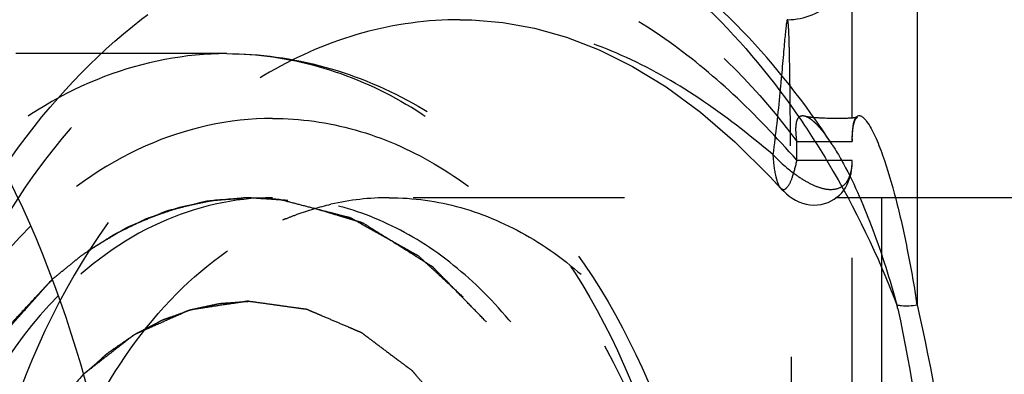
# Model space of a CAD drawing. Header units: millimetres. Extents: x 367 to 633, y 464 to 541.
# Tile 5 of 20: x 419 to 450, y 504 to 514. Entities that reach past the tile are written whole.
import ezdxf

# ---------------------------------------------------------------- set-up
doc = ezdxf.new("R2010")
doc.units = ezdxf.units.MM
doc.header["$LTSCALE"] = 65.185185
doc.linetypes.add('HIDDEN', pattern=[0.2, 0.1, -0.1])
doc.layers.add('KONST.EL_MIT_GEO', color=7, linetype='CONTINUOUS')
doc.layers.add('KURVEN', color=7, linetype='CONTINUOUS')

msp = doc.modelspace()

# ---------------------------------------------------------------- linework, layer by layer
at = {"layer": 'KONST.EL_MIT_GEO', "color": 7, "linetype": 'Continuous'}
for p, q in [((447, 519.475), (447, 505.665)), ((445, 511.434), (445, 517.475)), ((443.868, 511.443), (443.842, 511.445)), ((443.893, 511.441), (443.868, 511.443)), ((443.917, 511.439), (443.893, 511.441)), ((443.955, 511.437), (443.917, 511.439)), ((443.992, 511.435), (443.955, 511.437)), ((444.032, 511.433), (443.992, 511.435)), ((444.073, 511.431), (444.032, 511.433)), ((444.116, 511.429), (444.073, 511.431)), ((444.159, 511.427), (444.116, 511.429)), ((444.218, 511.426), (444.159, 511.427)), ((444.277, 511.424), (444.218, 511.426)), ((444.322, 511.423), (444.277, 511.424)), ((444.382, 511.422), (444.322, 511.423)), ((444.441, 511.421), (444.382, 511.422)), ((444.501, 511.421), (444.441, 511.421)), ((444.561, 511.421), (444.501, 511.421)), ((444.605, 511.421), (444.561, 511.421)), ((444.649, 511.421), (444.605, 511.421)), ((444.692, 511.422), (444.649, 511.421)), ((444.735, 511.422), (444.692, 511.422)), ((444.777, 511.423), (444.735, 511.422)), ((444.819, 511.425), (444.777, 511.423)), ((444.846, 511.426), (444.819, 511.425)), ((444.872, 511.427), (444.846, 511.426)), ((444.898, 511.428), (444.872, 511.427)), ((444.923, 511.429), (444.898, 511.428)), ((444.948, 511.431), (444.923, 511.429)), ((444.971, 511.432), (444.948, 511.431)), ((444.994, 511.434), (444.971, 511.432))]:
    msp.add_line(p, q, dxfattribs=at)
at = {"layer": 'KONST.EL_MIT_GEO', "color": 8, "linetype": 'HIDDEN'}
for p, q in [((425.686, 513.425), (392.861, 513.425)), ((443.803, 511.448), (443.778, 511.451)), ((445, 474.521), (445, 511.434)), ((443.911, 511.228), (443.918, 511.221)), ((443.925, 511.214), (443.938, 511.2)), ((443.938, 511.2), (443.952, 511.185)), ((443.952, 511.185), (443.965, 511.17)), ((443.965, 511.17), (443.979, 511.155)), ((443.979, 511.155), (443.992, 511.139)), ((443.992, 511.139), (444.006, 511.123)), ((444.006, 511.123), (444.02, 511.107)), ((444.02, 511.107), (444.034, 511.091)), ((444.034, 511.091), (444.048, 511.074)), ((444.048, 511.074), (444.062, 511.057)), ((444.062, 511.057), (444.076, 511.04)), ((444.076, 511.04), (444.089, 511.022)), ((444.089, 511.022), (444.103, 511.005)), ((444.103, 511.005), (444.117, 510.987)), ((444.117, 510.987), (444.131, 510.969)), ((444.131, 510.969), (444.145, 510.951)), ((444.145, 510.951), (444.16, 510.932)), ((444.16, 510.932), (444.174, 510.913)), ((444.174, 510.913), (444.188, 510.894)), ((444.188, 510.894), (444.202, 510.875)), ((444.202, 510.875), (444.216, 510.856)), ((444.216, 510.856), (444.23, 510.836)), ((444.23, 510.836), (444.245, 510.816)), ((444.245, 510.816), (444.259, 510.795)), ((444.259, 510.795), (444.273, 510.775)), ((443.293, 510.132), (443.293, 510.714)), ((443.293, 510.714), (445, 510.714)), ((444.273, 510.775), (444.288, 510.754)), ((444.288, 510.754), (444.302, 510.733)), ((443.293, 510.132), (445, 510.132)), ((442.782, 509.278), (442.785, 509.275)), ((451, 508.975), (427.101, 508.975)), ((445.906, 508.975), (445.906, 476.975)), ((447, 480.285), (447, 505.665))]:
    msp.add_line(p, q, dxfattribs=at)
for points in [[(432.894, 514.475), (433.249, 514.469), (434.214, 514.388), (435.192, 514.211), (436.179, 513.933), (437.189, 513.543), (438.218, 513.033), (439.256, 512.397), (440.311, 511.622), (441.378, 510.699), (442.45, 509.633)], [(443.591, 511.478), (443.59, 511.478), (443.586, 511.479), (443.586, 511.479), (443.589, 511.478), (443.593, 511.477), (443.597, 511.475), (443.601, 511.474), (443.605, 511.472), (443.609, 511.47), (443.614, 511.468), (443.619, 511.465), (443.624, 511.463), (443.629, 511.46), (443.635, 511.457), (443.64, 511.454), (443.645, 511.451), (443.651, 511.448), (443.656, 511.444), (443.662, 511.441), (443.667, 511.438), (443.673, 511.434), (443.678, 511.431), (443.684, 511.427), (443.689, 511.423), (443.695, 511.419), (443.701, 511.415), (443.706, 511.411), (443.712, 511.407), (443.717, 511.403), (443.723, 511.399), (443.729, 511.395), (443.735, 511.39), (443.74, 511.386), (443.746, 511.381), (443.752, 511.376), (443.758, 511.371), (443.764, 511.366), (443.77, 511.361), (443.777, 511.356), (443.783, 511.351), (443.789, 511.346), (443.795, 511.34), (443.801, 511.335), (443.808, 511.329), (443.814, 511.323), (443.82, 511.318), (443.827, 511.312), (443.833, 511.306), (443.839, 511.3), (443.846, 511.294), (443.852, 511.288), (443.859, 511.281), (443.865, 511.275), (443.872, 511.268), (443.878, 511.262), (443.885, 511.255), (443.891, 511.249), (443.898, 511.242), (443.905, 511.235)], [(443.778, 511.451), (443.752, 511.453), (443.739, 511.455), (443.726, 511.456), (443.713, 511.458), (443.7, 511.459), (443.687, 511.461), (443.674, 511.463), (443.662, 511.464), (443.651, 511.466), (443.639, 511.468), (443.628, 511.47), (443.617, 511.472), (443.607, 511.474), (443.597, 511.476), (443.591, 511.478)], [(445, 510.738), (445, 510.766), (445.001, 510.793), (445.001, 510.82), (445.002, 510.847), (445.003, 510.873), (445.004, 510.9), (445.005, 510.926), (445.007, 510.952), (445.009, 510.977), (445.011, 511.003), (445.013, 511.028), (445.016, 511.053), (445.018, 511.077), (445.021, 511.102), (445.025, 511.126), (445.028, 511.149), (445.032, 511.172), (445.036, 511.194), (445.041, 511.216), (445.045, 511.237), (445.05, 511.257), (445.055, 511.277), (445.06, 511.296), (445.066, 511.313), (445.071, 511.33), (445.077, 511.346), (445.083, 511.36), (445.089, 511.374), (445.095, 511.386), (445.101, 511.397), (445.107, 511.407), (445.113, 511.415), (445.118, 511.423), (445.124, 511.43), (445.129, 511.436), (445.134, 511.441), (445.138, 511.446), (445.142, 511.449), (445.146, 511.452), (445.149, 511.454), (445.152, 511.456), (445.154, 511.457), (445.155, 511.458), (445.155, 511.458)], [(444.302, 510.733), (444.317, 510.711), (444.323, 510.702)], [(442.45, 509.633), (442.808, 509.251), (442.886, 509.171), (442.968, 509.096), (443.056, 509.025), (443.149, 508.959), (443.248, 508.9), (443.352, 508.848), (443.463, 508.806), (443.577, 508.774), (443.693, 508.754), (443.811, 508.745), (443.927, 508.749), (444.039, 508.765), (444.148, 508.791), (444.253, 508.827), (444.351, 508.873), (444.444, 508.926), (444.528, 508.987), (444.606, 509.054), (444.676, 509.128), (444.736, 509.204), (444.789, 509.283), (444.834, 509.365), (444.873, 509.45), (444.908, 509.538), (444.937, 509.629), (444.962, 509.726), (444.981, 509.835), (444.993, 509.952), (444.999, 510.071), (445, 510.125)]]:
    msp.add_lwpolyline(points, dxfattribs=at)
at = {"layer": 'KONST.EL_MIT_GEO', "color": 7, "linetype": 'Continuous'}
for points in [[(443.842, 511.445), (443.817, 511.447), (443.804, 511.448)], [(445.108, 511.447), (445.101, 511.446), (445.093, 511.444), (445.084, 511.443), (445.075, 511.442), (445.066, 511.441), (445.057, 511.44), (445.047, 511.439), (445.037, 511.438), (445.027, 511.437), (445.016, 511.436), (445.005, 511.435), (444.994, 511.434)], [(445.155, 511.458), (445.155, 511.458), (445.154, 511.458), (445.152, 511.457), (445.15, 511.456), (445.147, 511.455), (445.143, 511.454), (445.139, 511.453), (445.134, 511.452), (445.128, 511.451), (445.122, 511.449), (445.115, 511.448), (445.112, 511.447)]]:
    msp.add_lwpolyline(points, dxfattribs=at)
for centre, radius, start, end in [((443, 516.475), 2, 269.9999, 360), ((423.466, 497.069), 24.917, 32.9328, 35.6096), ((399.689, 495.397), 47.806, 12.2503, 12.402), ((399.271, 498.204), 48.308, 8.884, 8.9992)]:
    msp.add_arc(centre, radius, start, end, dxfattribs=at)
at = {"layer": 'KONST.EL_MIT_GEO', "color": 8, "linetype": 'HIDDEN'}
for centre, radius, start, end in [((438.922, 507.079), 6.503, 32.9405, 33.8532), ((450.444, 510.715), 5.444, 179.2268, 180.0126), ((430.711, 500.848), 8.127, 90.0606, 102.8717), ((430.965, 500.021), 8.994, 112.5524, 113.2568)]:
    msp.add_arc(centre, radius, start, end, dxfattribs=at)
for points, knots in [([(429.929, 466.475), (428.699, 466.475), (426.181, 466.832), (422.607, 468.394), (419.344, 470.901), (415.454, 475.481), (412.079, 482.949), (410.73, 492.975), (412.079, 503.001), (415.454, 510.469), (419.344, 515.049), (422.607, 517.556), (426.181, 519.118), (428.699, 519.475), (429.929, 519.475)], [0, 0, 0, 0, 0.051728, 0.105334, 0.162249, 0.223215, 0.356475, 0.5, 0.643525, 0.776785, 0.837751, 0.894666, 0.948272, 1, 1, 1, 1]), ([(443.293, 475.236), (442.139, 473.681), (439.525, 470.974), (435.345, 468.917), (431.913, 468.4), (429.357, 468.548), (426.847, 469.224), (423.57, 470.836), (419.873, 474.152), (416.571, 479.536), (414.489, 485.98), (413.779, 492.975), (414.489, 499.97), (416.571, 506.414), (419.873, 511.798), (423.57, 515.114), (426.847, 516.726), (429.357, 517.402), (431.913, 517.55), (435.345, 517.033), (439.525, 514.976), (442.139, 512.269), (443.293, 510.714)], [0, 0, 0, 0, 0.061554, 0.117498, 0.144371, 0.171118, 0.198297, 0.226406, 0.286569, 0.353078, 0.425009, 0.5, 0.574991, 0.646922, 0.713431, 0.773594, 0.801703, 0.828882, 0.855629, 0.882502, 0.938446, 1, 1, 1, 1]), ([(403.943, 466.475), (404.984, 466.475), (407.101, 466.728), (411.268, 468.248), (416.018, 472.068), (420.118, 478.677), (422.498, 486.718), (422.941, 495.386), (421.409, 503.814), (418.05, 511.149), (414.557, 515.033), (412.614, 516.467)], [0, 0, 0, 0, 0.050343, 0.102017, 0.212864, 0.33719, 0.472952, 0.614168, 0.753253, 0.88323, 1, 1, 1, 1]), ([(443.293, 510.132), (442.664, 510.836), (441.388, 512.184), (438.642, 514.448), (435.493, 516.006), (432.181, 516.538), (429.709, 516.428), (427.278, 515.809), (424.098, 514.294), (420.5, 511.131), (417.282, 505.954), (415.251, 499.736), (414.558, 492.975), (415.251, 486.214), (417.282, 479.996), (420.5, 474.819), (424.098, 471.656), (427.278, 470.141), (429.709, 469.522), (432.181, 469.412), (435.493, 469.944), (438.642, 471.502), (441.388, 473.766), (442.664, 475.114), (443.293, 475.818)], [0, 0, 0, 0, 0.0311, 0.061026, 0.117096, 0.144054, 0.170858, 0.198058, 0.22616, 0.286281, 0.352801, 0.424838, 0.5, 0.575161, 0.647198, 0.713719, 0.77384, 0.801941, 0.829142, 0.855946, 0.882904, 0.938974, 0.9689, 1, 1, 1, 1]), ([(432.894, 514.475), (431.883, 514.475), (429.819, 514.191), (426.887, 512.934), (424.21, 510.908), (421.022, 507.198), (418.255, 501.131), (417.149, 492.976), (418.255, 484.82), (421.022, 478.753), (424.21, 475.042), (426.886, 473.016), (429.818, 471.759), (431.882, 471.475), (432.893, 471.475)], [0, 0, 0, 0, 0.052144, 0.105937, 0.162875, 0.223767, 0.356758, 0.499997, 0.643237, 0.77623, 0.837123, 0.894062, 0.947856, 1, 1, 1, 1]), ([(442.547, 510.306), (441.815, 510.926), (440.341, 512.08), (437.95, 513.432), (435.457, 514.279), (433.744, 514.475), (432.903, 514.475)], [0, 0, 0, 0, 0.268366, 0.522288, 0.764581, 1, 1, 1, 1]), ([(443, 471.475), (443.009, 471.475), (443.015, 471.525), (443.027, 471.588), (443.035, 471.724), (443.045, 471.899), (443.052, 472.129), (443.063, 472.533), (443.074, 473.161), (443.085, 474.056), (443.094, 475.134), (443.102, 476.384), (443.108, 477.794), (443.114, 479.352), (443.12, 481.68), (443.125, 484.833), (443.128, 488.824), (443.13, 492.975), (443.128, 497.126), (443.125, 501.117), (443.12, 504.27), (443.114, 506.598), (443.108, 508.156), (443.102, 509.566), (443.094, 510.817), (443.085, 511.894), (443.074, 512.789), (443.063, 513.417), (443.052, 513.821), (443.045, 514.051), (443.035, 514.226), (443.027, 514.362), (443.015, 514.425), (443.009, 514.475), (443, 514.475)], [0, 0, 0, 0, 0.00066, 0.002459, 0.005436, 0.009591, 0.014919, 0.021411, 0.037829, 0.058699, 0.083833, 0.112992, 0.1459, 0.182242, 0.221668, 0.308221, 0.402214, 0.500001, 0.597789, 0.691781, 0.778335, 0.817761, 0.854102, 0.88701, 0.916169, 0.941302, 0.962173, 0.97859, 0.985081, 0.990409, 0.994564, 0.997541, 0.99934, 1, 1, 1, 1]), ([(425.686, 513.425), (424.405, 513.425), (421.742, 512.909), (419.443, 511.501), (418.393, 510.634)], [0, 0, 0, 0, 0.484785, 1, 1, 1, 1]), ([(425.686, 513.425), (426.636, 513.425), (428.579, 513.149), (431.336, 511.944), (433.855, 510.01), (436.857, 506.475), (439.461, 500.712), (440.502, 492.975), (439.461, 485.238), (436.857, 479.475), (433.855, 475.94), (431.336, 474.006), (428.579, 472.801), (426.636, 472.525), (425.686, 472.525)], [0, 0, 0, 0, 0.051729, 0.105334, 0.162249, 0.223216, 0.356476, 0.5, 0.643524, 0.776784, 0.837751, 0.894666, 0.948271, 1, 1, 1, 1]), ([(425.686, 513.425), (426.706, 513.425), (428.778, 513.138), (431.7, 511.89), (434.331, 509.911), (437.401, 506.364), (440.041, 500.638), (441.089, 492.975), (440.04, 485.311), (437.4, 479.585), (434.331, 476.039), (431.7, 474.06), (428.778, 472.812), (426.706, 472.525), (425.686, 472.525)], [0, 0, 0, 0, 0.054689, 0.110565, 0.168668, 0.229706, 0.36058, 0.500006, 0.639431, 0.7703, 0.831337, 0.889437, 0.945312, 1, 1, 1, 1]), ([(442.814, 512.752), (442.799, 512.576), (442.723, 511.759), (442.635, 510.944), (442.547, 510.306)], [0, 0, 0, 0, 0.214949, 1, 1, 1, 1]), ([(427.101, 511.425), (425.765, 511.425), (422.962, 510.79), (420.66, 509.117), (419.633, 508.104)], [0, 0, 0, 0, 0.480613, 1, 1, 1, 1]), ([(427.101, 511.425), (427.957, 511.425), (429.71, 511.176), (432.198, 510.089), (434.47, 508.344), (437.178, 505.155), (439.528, 499.955), (440.467, 492.975), (439.528, 485.995), (437.178, 480.795), (434.47, 477.606), (432.198, 475.861), (429.71, 474.774), (427.957, 474.525), (427.101, 474.525)], [0, 0, 0, 0, 0.05173, 0.105334, 0.162249, 0.223216, 0.356476, 0.5, 0.643524, 0.776784, 0.837751, 0.894666, 0.94827, 1, 1, 1, 1]), ([(443.293, 510.714), (443.274, 510.844), (443.253, 511.039), (443.271, 511.283), (443.313, 511.428), (443.403, 511.509), (443.501, 511.514), (443.59, 511.484), (443.709, 511.416), (443.852, 511.294), (444.014, 511.119), (444.172, 510.919), (444.273, 510.776), (444.323, 510.701)], [0, 0, 0, 0, 0.188766, 0.27845, 0.349704, 0.398295, 0.43982, 0.483495, 0.530896, 0.635389, 0.749957, 0.872016, 1, 1, 1, 1]), ([(445, 510.788), (445.002, 510.912), (445.015, 511.132), (445.055, 511.364), (445.112, 511.447)], [0, 0, 0, 0, 0.550628, 1, 1, 1, 1]), ([(442.547, 510.306), (442.763, 510.083), (443.102, 509.78), (443.591, 509.459), (443.95, 509.291), (444.31, 509.204), (444.614, 509.262), (444.813, 509.416), (444.963, 509.694), (445, 509.948), (445, 510.125)], [0, 0, 0, 0, 0.274818, 0.400809, 0.517723, 0.624682, 0.725162, 0.778996, 0.843029, 1, 1, 1, 1]), ([(442.547, 510.306), (442.562, 510.093), (442.592, 509.797), (442.682, 509.455), (442.742, 509.323), (442.782, 509.278)], [0, 0, 0, 0, 0.602495, 0.830914, 1, 1, 1, 1]), ([(442.785, 509.275), (442.81, 509.248), (442.907, 509.199), (443.066, 509.376), (443.181, 509.679), (443.257, 509.962), (443.293, 510.132)], [0, 0, 0, 0, 0.098396, 0.237519, 0.536221, 1, 1, 1, 1]), ([(427.101, 508.975), (425.914, 508.975), (423.417, 508.394), (421.387, 506.874), (420.486, 505.956)], [0, 0, 0, 0, 0.479815, 1, 1, 1, 1]), ([(438.414, 492.975), (438.414, 495.036), (437.878, 499.031), (435.84, 503.537), (433.491, 506.303), (431.521, 507.816), (429.364, 508.759), (427.843, 508.975), (427.101, 508.975)], [0, 0, 0, 0, 0.287048, 0.553568, 0.675502, 0.789331, 0.896544, 1, 1, 1, 1]), ([(430.703, 508.975), (431.446, 508.975), (432.966, 508.759), (435.123, 507.816), (437.094, 506.303), (439.442, 503.537), (441.48, 499.031), (442.017, 495.036), (442.017, 492.975)], [0, 0, 0, 0, 0.103459, 0.210669, 0.324498, 0.446432, 0.712952, 1, 1, 1, 1]), ([(427.515, 508.327), (427.629, 508.374), (428.081, 508.551), (428.547, 508.69), (428.901, 508.771)], [0, 0, 0, 0, 0.252615, 1, 1, 1, 1]), ([(419.633, 508.104), (417.79, 506.285), (415.69, 502.666), (414.3, 497.35), (413.93, 492.974), (414.301, 488.599), (415.691, 483.283), (417.791, 479.664), (419.634, 477.845)], [0, 0, 0, 0, 0.235971, 0.366105, 0.500004, 0.633902, 0.764035, 1, 1, 1, 1]), ([(421.554, 502.388), (422.233, 503.708), (423.851, 506.064), (426.194, 507.76), (427.414, 508.284)], [0, 0, 0, 0, 0.527999, 1, 1, 1, 1]), ([(420.486, 505.956), (418.932, 504.372), (416.533, 500.157), (415.787, 495.441), (415.787, 492.975)], [0, 0, 0, 0, 0.473672, 1, 1, 1, 1])]:
    msp.add_open_spline(points, degree=3, knots=knots, dxfattribs=at)
at = {"layer": 'KONST.EL_MIT_GEO', "color": 7, "linetype": 'Continuous'}
for points, knots in [([(443.724, 511.577), (442.87, 512.77), (440.989, 514.951), (437.617, 517.5), (433.881, 519.105), (431.235, 519.474), (429.935, 519.475)], [0, 0, 0, 0, 0.267214, 0.520565, 0.763185, 1, 1, 1, 1]), ([(429.935, 519.475), (431.193, 519.474), (433.772, 519.099), (437.421, 517.461), (440.736, 514.842), (442.58, 512.598), (443.42, 511.366)], [0, 0, 0, 0, 0.231077, 0.470943, 0.726158, 1, 1, 1, 1]), ([(402.352, 464.225), (403.449, 464.225), (405.678, 464.484), (410.07, 466.037), (415.114, 469.948), (419.56, 476.769), (422.268, 485.129), (422.884, 492.722), (422.341, 498.843), (420.635, 507.133), (417.181, 513.781), (413.106, 517.373)], [0, 0, 0, 0, 0.050286, 0.101829, 0.212054, 0.335327, 0.470064, 0.610884, 0.681491, 0.750944, 1, 1, 1, 1]), ([(443, 514.475), (442.989, 514.475), (442.982, 514.42), (442.964, 514.352), (442.949, 514.206), (442.928, 514.018), (442.905, 513.772), (442.867, 513.345), (442.837, 512.999), (442.814, 512.752)], [0, 0, 0, 0, 0.018177, 0.066988, 0.147016, 0.258037, 0.399558, 0.570941, 1, 1, 1, 1]), ([(445.112, 511.447), (445.132, 511.477), (445.191, 511.527), (445.295, 511.491), (445.373, 511.422), (445.421, 511.364), (445.445, 511.332)], [0, 0, 0, 0, 0.25637, 0.466683, 0.714347, 1, 1, 1, 1]), ([(443.42, 511.366), (443.713, 510.935), (444.865, 509.126), (445.795, 507.179), (446.379, 505.665)], [0, 0, 0, 0, 0.242815, 1, 1, 1, 1]), ([(445.445, 511.332), (445.55, 511.19), (445.725, 510.844), (446.037, 510.05), (446.371, 508.893), (446.71, 507.378), (446.897, 506.313), (446.985, 505.76)], [0, 0, 0, 0, 0.091157, 0.198295, 0.441499, 0.71121, 1, 1, 1, 1]), ([(444.38, 510.615), (444.41, 510.568), (444.533, 510.373), (444.648, 510.172), (444.731, 510.019)], [0, 0, 0, 0, 0.243459, 1, 1, 1, 1]), ([(444.731, 510.019), (445.084, 509.366), (445.696, 507.931), (446.164, 506.447), (446.379, 505.665)], [0, 0, 0, 0, 0.477598, 1, 1, 1, 1]), ([(446.379, 505.665), (446.425, 505.654), (446.631, 505.623), (446.841, 505.637), (447, 505.665)], [0, 0, 0, 0, 0.225206, 1, 1, 1, 1]), ([(447, 505.665), (447.471, 503.654), (448.166, 499.437), (448.507, 492.975), (448.166, 486.513), (447.471, 482.296), (447, 480.285)], [0, 0, 0, 0, 0.242232, 0.5, 0.757768, 1, 1, 1, 1]), ([(446.406, 505.541), (446.84, 503.545), (447.477, 499.367), (447.79, 492.975), (447.477, 486.583), (446.84, 482.405), (446.406, 480.409)], [0, 0, 0, 0, 0.242213, 0.5, 0.757787, 1, 1, 1, 1])]:
    msp.add_open_spline(points, degree=3, knots=knots, dxfattribs=at)
at = {"layer": 'KURVEN', "color": 8, "linetype": 'HIDDEN'}
for points, knots in [([(420.304, 506.46), (420.42, 506.554), (420.651, 506.742), (420.941, 506.974), (421.169, 507.168), (421.41, 507.33), (421.714, 507.521), (422.016, 507.72), (422.261, 507.87), (422.514, 507.986), (422.765, 508.113), (423.018, 508.233), (423.205, 508.334), (423.401, 508.392), (423.659, 508.484), (423.919, 508.569), (424.177, 508.665), (424.439, 508.726), (424.77, 508.79), (425.098, 508.862), (425.364, 508.909), (425.64, 508.921), (425.982, 508.948), (426.256, 508.966), (426.393, 508.975)], [0, 0, 0, 0, 0.0625, 0.125, 0.15625, 0.1875, 0.25, 0.3125, 0.34375, 0.375, 0.4375, 0.46875, 0.5, 0.53125, 0.5625, 0.625, 0.65625, 0.6875, 0.75, 0.8125, 0.84375, 0.875, 0.9375, 1, 1, 1, 1]), ([(427.576, 508.887), (427.418, 508.898), (427.103, 508.921), (426.709, 508.946), (426.433, 508.968), (426.275, 508.974), (426.039, 508.946), (425.684, 508.922), (425.33, 508.883), (425.093, 508.869), (424.937, 508.835), (424.665, 508.764), (424.354, 508.69), (424.044, 508.608), (423.808, 508.563), (423.583, 508.455), (423.279, 508.333), (422.977, 508.204), (422.711, 508.097), (422.561, 508.029), (422.344, 507.893), (422.015, 507.705), (421.689, 507.503), (421.47, 507.38), (421.328, 507.274), (421.081, 507.074), (420.728, 506.796), (420.445, 506.572), (420.304, 506.46)], [0, 0, 0, 0, 0.0625, 0.125, 0.15625, 0.171875, 0.1875, 0.25, 0.3125, 0.328125, 0.34375, 0.375, 0.4375, 0.46875, 0.5, 0.53125, 0.5625, 0.625, 0.65625, 0.671875, 0.6875, 0.75, 0.8125, 0.828125, 0.84375, 0.875, 0.9375, 1, 1, 1, 1]), ([(426.393, 508.975), (426.423, 508.975), (426.477, 508.975), (426.628, 508.972), (426.83, 508.965), (427.022, 508.95), (427.187, 508.936), (427.291, 508.924), (427.34, 508.919)], [0, 0, 0, 0, 0.125, 0.25, 0.5, 0.75, 0.875, 1, 1, 1, 1]), ([(427.34, 508.919), (427.51, 508.875), (427.849, 508.787), (428.358, 508.655), (428.782, 508.544), (429.122, 508.458), (429.333, 508.396), (429.505, 508.366), (429.666, 508.264), (429.953, 508.11), (430.36, 507.877), (430.768, 507.649), (431.094, 507.464), (431.299, 507.351), (431.461, 507.256), (431.587, 507.197), (431.695, 507.091), (431.843, 506.957), (432.026, 506.787), (432.321, 506.516), (432.689, 506.177), (433.128, 505.767), (433.502, 505.439), (433.744, 505.077), (433.997, 504.732), (434.309, 504.295), (434.622, 503.86), (434.842, 503.557), (434.966, 503.381), (435.097, 503.213), (435.21, 502.952), (435.407, 502.552), (435.648, 502.046), (435.89, 501.542), (436.085, 501.139), (436.203, 500.884), (436.306, 500.688), (436.38, 500.464), (436.496, 500.061), (436.669, 499.491), (436.873, 498.804), (437.028, 498.29), (437.128, 497.946), (437.203, 497.72), (437.242, 497.414), (437.296, 497.05), (437.365, 496.563), (437.453, 495.955), (437.54, 495.346), (437.612, 494.86), (437.659, 494.494), (437.647, 494.12), (437.652, 493.624), (437.65, 493.003), (437.653, 492.382), (437.65, 491.886), (437.663, 491.512), (437.616, 491.146), (437.546, 490.659), (437.461, 490.05), (437.374, 489.442), (437.306, 488.954), (437.253, 488.59), (437.214, 488.283), (437.142, 488.061), (437.045, 487.722), (436.894, 487.216), (436.696, 486.54), (436.528, 485.978), (436.416, 485.582), (436.344, 485.36), (436.24, 485.158), (436.12, 484.899), (435.923, 484.487), (435.678, 483.972), (435.435, 483.455), (435.236, 483.046), (435.122, 482.78), (434.991, 482.611), (434.868, 482.435), (434.649, 482.13), (434.337, 481.694), (434.026, 481.256), (433.774, 480.91), (433.533, 480.546), (433.16, 480.216), (432.721, 479.804), (432.354, 479.464), (432.061, 479.191), (431.877, 479.02), (431.73, 478.885), (431.622, 478.779), (431.496, 478.719), (431.334, 478.623), (431.13, 478.509), (430.804, 478.323), (430.397, 478.093), (429.99, 477.858), (429.704, 477.702), (429.543, 477.599), (429.367, 477.568), (429.153, 477.505), (428.807, 477.417), (428.376, 477.302), (427.858, 477.167), (427.513, 477.076), (427.34, 477.031)], [0, 0, 0, 0, 0.015625, 0.03125, 0.046875, 0.054688, 0.0625, 0.066406, 0.070312, 0.078125, 0.09375, 0.109375, 0.117188, 0.125, 0.128906, 0.132812, 0.136719, 0.140625, 0.148438, 0.15625, 0.171875, 0.1875, 0.203125, 0.210938, 0.21875, 0.234375, 0.25, 0.257812, 0.261719, 0.265625, 0.273438, 0.28125, 0.296875, 0.3125, 0.320312, 0.328125, 0.332031, 0.335938, 0.34375, 0.359375, 0.375, 0.390625, 0.394531, 0.398438, 0.40625, 0.414062, 0.421875, 0.4375, 0.453125, 0.460938, 0.46875, 0.476562, 0.484375, 0.5, 0.515625, 0.523438, 0.53125, 0.539062, 0.546875, 0.5625, 0.578125, 0.585938, 0.59375, 0.601562, 0.605469, 0.609375, 0.625, 0.640625, 0.65625, 0.664062, 0.667969, 0.671875, 0.679688, 0.6875, 0.703125, 0.71875, 0.726562, 0.734375, 0.738281, 0.742188, 0.75, 0.765625, 0.78125, 0.789062, 0.796875, 0.8125, 0.828125, 0.84375, 0.851562, 0.859375, 0.863281, 0.867188, 0.871094, 0.875, 0.882812, 0.890625, 0.90625, 0.921875, 0.929688, 0.933594, 0.9375, 0.945312, 0.953125, 0.96875, 0.984375, 1, 1, 1, 1]), ([(437.707, 492.975), (437.671, 493.46), (437.617, 494.188), (437.544, 495.158), (437.506, 495.704), (437.476, 496.067), (437.465, 496.312), (437.389, 496.599), (437.312, 496.948), (437.204, 497.412), (437.072, 497.992), (436.939, 498.572), (436.845, 498.977), (436.792, 499.21), (436.757, 499.353), (436.735, 499.472), (436.69, 499.577), (436.615, 499.762), (436.464, 500.131), (436.249, 500.66), (435.99, 501.293), (435.775, 501.822), (435.622, 502.19), (435.539, 502.404), (435.416, 502.577), (435.275, 502.808), (435.043, 503.169), (434.755, 503.623), (434.466, 504.075), (434.237, 504.439), (434.089, 504.661), (433.98, 504.852), (433.838, 504.992), (433.596, 505.245), (433.246, 505.602), (432.828, 506.033), (432.479, 506.391), (432.235, 506.643), (432.112, 506.767), (432.043, 506.841), (431.962, 506.884), (431.865, 506.949), (431.707, 507.047), (431.431, 507.221), (431.037, 507.469), (430.643, 507.717), (430.329, 507.916), (430.091, 508.061), (429.897, 508.198), (429.727, 508.239), (429.558, 508.292), (429.347, 508.355), (429.01, 508.456), (428.588, 508.583), (428.082, 508.735), (427.745, 508.837), (427.576, 508.887)], [0, 0, 0, 0, 0.0625, 0.09375, 0.125, 0.132812, 0.140625, 0.15625, 0.171875, 0.1875, 0.21875, 0.25, 0.265625, 0.273438, 0.28125, 0.285156, 0.289062, 0.296875, 0.3125, 0.34375, 0.375, 0.40625, 0.421875, 0.429688, 0.4375, 0.453125, 0.46875, 0.5, 0.53125, 0.546875, 0.5625, 0.570312, 0.578125, 0.59375, 0.625, 0.65625, 0.6875, 0.703125, 0.710938, 0.714844, 0.71875, 0.726562, 0.734375, 0.75, 0.78125, 0.8125, 0.828125, 0.84375, 0.859375, 0.867188, 0.875, 0.890625, 0.90625, 0.9375, 0.96875, 1, 1, 1, 1]), ([(420.302, 479.492), (420.119, 479.697), (419.751, 480.107), (419.292, 480.619), (418.97, 480.978), (418.786, 481.183), (418.648, 481.337), (418.51, 481.491), (418.367, 481.755), (418.097, 482.189), (417.796, 482.698), (417.492, 483.201), (417.267, 483.582), (417.072, 483.891), (416.964, 484.194), (416.79, 484.634), (416.534, 485.301), (416.273, 485.963), (416.103, 486.407), (415.98, 486.698), (415.899, 487.096), (415.793, 487.569), (415.653, 488.202), (415.482, 488.993), (415.295, 489.778), (415.264, 490.455), (415.224, 490.956), (415.189, 491.459), (415.153, 491.962), (415.12, 492.381), (415.101, 492.716), (415.069, 492.969), (415.1, 493.214), (415.119, 493.544), (415.15, 493.956), (415.184, 494.45), (415.218, 494.944), (415.256, 495.438), (415.285, 496.099), (415.474, 496.902), (415.646, 497.707), (415.787, 498.351), (415.894, 498.832), (415.976, 499.239), (416.096, 499.524), (416.262, 499.961), (416.517, 500.613), (416.767, 501.269), (416.938, 501.702), (417.044, 501.999), (417.237, 502.311), (417.462, 502.693), (417.764, 503.198), (418.062, 503.708), (418.332, 504.145), (418.474, 504.409), (418.615, 504.566), (418.755, 504.724), (418.943, 504.935), (419.272, 505.303), (419.741, 505.829), (420.116, 506.25), (420.304, 506.46)], [0, 0, 0, 0, 0.03125, 0.0625, 0.078125, 0.085938, 0.09375, 0.101562, 0.109375, 0.125, 0.15625, 0.171875, 0.1875, 0.203125, 0.210938, 0.21875, 0.25, 0.28125, 0.289062, 0.296875, 0.3125, 0.328125, 0.34375, 0.375, 0.40625, 0.421875, 0.4375, 0.453125, 0.46875, 0.484375, 0.492188, 0.5, 0.507812, 0.515625, 0.53125, 0.546875, 0.5625, 0.578125, 0.59375, 0.625, 0.65625, 0.671875, 0.6875, 0.703125, 0.710938, 0.71875, 0.75, 0.78125, 0.789062, 0.796875, 0.8125, 0.828125, 0.84375, 0.875, 0.890625, 0.898438, 0.90625, 0.914062, 0.921875, 0.9375, 0.96875, 1, 1, 1, 1]), ([(420.304, 506.46), (420.12, 506.262), (419.751, 505.865), (419.336, 505.418), (419.059, 505.121), (418.945, 504.995), (418.85, 504.9), (418.767, 504.783), (418.627, 504.567), (418.423, 504.263), (418.18, 503.897), (417.937, 503.532), (417.735, 503.226), (417.591, 503.014), (417.513, 502.889), (417.451, 502.746), (417.367, 502.574), (417.171, 502.155), (416.942, 501.667), (416.711, 501.181), (416.583, 500.9), (416.475, 500.698), (416.412, 500.462), (416.313, 500.158), (416.146, 499.622), (415.976, 499.088), (415.832, 498.629), (415.758, 498.4), (415.692, 498.168), (415.64, 497.84), (415.563, 497.437), (415.476, 496.95), (415.386, 496.464), (415.316, 496.058), (415.249, 495.736), (415.228, 495.487), (415.215, 495.235), (415.184, 494.733), (415.14, 493.98), (415.1, 493.31), (415.08, 492.975)], [0, 0, 0, 0, 0.0625, 0.125, 0.140625, 0.15625, 0.164062, 0.171875, 0.1875, 0.21875, 0.25, 0.28125, 0.3125, 0.328125, 0.335938, 0.34375, 0.359375, 0.375, 0.4375, 0.46875, 0.484375, 0.5, 0.515625, 0.53125, 0.5625, 0.625, 0.640625, 0.65625, 0.671875, 0.6875, 0.71875, 0.75, 0.78125, 0.8125, 0.828125, 0.84375, 0.859375, 0.875, 0.9375, 1, 1, 1, 1]), ([(421.26, 503.517), (421.447, 503.681), (421.685, 503.883), (421.962, 504.136), (422.164, 504.283), (422.423, 504.458), (422.679, 504.639), (422.887, 504.776), (423.103, 504.882), (423.317, 504.997), (423.533, 505.106), (423.692, 505.199), (423.86, 505.251), (424.081, 505.335), (424.303, 505.412), (424.525, 505.499), (424.744, 505.554), (425.017, 505.609), (425.289, 505.672), (425.511, 505.714), (425.749, 505.725), (426.041, 505.75), (426.276, 505.766), (426.393, 505.775)], [0, 0, 0, 0, 0.125, 0.15625, 0.1875, 0.25, 0.3125, 0.34375, 0.375, 0.4375, 0.46875, 0.5, 0.53125, 0.5625, 0.625, 0.65625, 0.6875, 0.75, 0.8125, 0.84375, 0.875, 0.9375, 1, 1, 1, 1]), ([(426.392, 505.767), (426.376, 505.77), (426.31, 505.779), (426.19, 505.751), (426.037, 505.731), (425.73, 505.683), (425.371, 505.63), (425.013, 505.576), (424.808, 505.544), (424.654, 505.522), (424.501, 505.494), (424.307, 505.394), (424.06, 505.291), (423.766, 505.158), (423.471, 505.026), (423.225, 504.918), (423.029, 504.828), (422.83, 504.75), (422.608, 504.566), (422.248, 504.289), (421.799, 503.937), (421.439, 503.657), (421.26, 503.517)], [0, 0, 0, 0, 0.009033, 0.037347, 0.06566, 0.093973, 0.207227, 0.263853, 0.292167, 0.32048, 0.348793, 0.377107, 0.433733, 0.49036, 0.546987, 0.603613, 0.631927, 0.66024, 0.716867, 0.773493, 0.886747, 1, 1, 1, 1]), ([(426.393, 505.775), (426.54, 505.755), (426.833, 505.714), (427.272, 505.653), (427.639, 505.601), (427.895, 505.568), (428.041, 505.544), (428.153, 505.54), (428.257, 505.484), (428.398, 505.427), (428.644, 505.32), (428.997, 505.171), (429.349, 505.019), (429.596, 504.916), (429.736, 504.852), (429.845, 504.817), (429.939, 504.734), (430.07, 504.639), (430.297, 504.466), (430.622, 504.223), (430.947, 503.978), (431.175, 503.809), (431.304, 503.708), (431.405, 503.644), (431.488, 503.534), (431.605, 503.403), (431.808, 503.166), (432.098, 502.832), (432.387, 502.495), (432.591, 502.262), (432.705, 502.125), (432.798, 502.032), (432.862, 501.904), (432.958, 501.745), (433.12, 501.462), (433.354, 501.061), (433.587, 500.658), (433.752, 500.378), (433.843, 500.215), (433.92, 500.1), (433.965, 499.957), (434.037, 499.775), (434.157, 499.453), (434.332, 498.995), (434.505, 498.536), (434.628, 498.216), (434.696, 498.031), (434.755, 497.897), (434.78, 497.744), (434.826, 497.546), (434.899, 497.197), (435.008, 496.7), (435.114, 496.202), (435.191, 495.854), (435.232, 495.654), (435.272, 495.508), (435.275, 495.346), (435.293, 495.136), (435.317, 494.767), (435.356, 494.24), (435.392, 493.713), (435.419, 493.344), (435.432, 493.133), (435.451, 492.974), (435.432, 492.82), (435.42, 492.612), (435.393, 492.25), (435.359, 491.732), (435.322, 491.214), (435.298, 490.851), (435.281, 490.645), (435.278, 490.487), (435.238, 490.34), (435.198, 490.14), (435.122, 489.791), (435.017, 489.293), (434.91, 488.795), (434.837, 488.446), (434.792, 488.248), (434.767, 488.094), (434.708, 487.96), (434.641, 487.775), (434.519, 487.454), (434.347, 486.994), (434.173, 486.535), (434.054, 486.213), (433.983, 486.031), (433.938, 485.887), (433.86, 485.77), (433.767, 485.604), (433.599, 485.318), (433.363, 484.907), (433.125, 484.499), (432.96, 484.21), (432.864, 484.049), (432.797, 483.917), (432.707, 483.827), (432.595, 483.692), (432.395, 483.462), (432.111, 483.131), (431.826, 482.802), (431.628, 482.569), (431.513, 482.439), (431.432, 482.331), (431.33, 482.267), (431.202, 482.165), (430.974, 481.995), (430.65, 481.748), (430.325, 481.503), (430.099, 481.329), (429.968, 481.234), (429.874, 481.15), (429.765, 481.114), (429.626, 481.05), (429.379, 480.946), (429.027, 480.792), (428.675, 480.642), (428.429, 480.533), (428.287, 480.475), (428.184, 480.419), (428.07, 480.414), (427.922, 480.389), (427.66, 480.355), (427.288, 480.301), (426.841, 480.238), (426.542, 480.196), (426.393, 480.175)], [0, 0, 0, 0, 0.015625, 0.03125, 0.046875, 0.054688, 0.058594, 0.0625, 0.066406, 0.070312, 0.078125, 0.09375, 0.109375, 0.117188, 0.121094, 0.125, 0.128906, 0.132812, 0.140625, 0.15625, 0.171875, 0.179688, 0.183594, 0.1875, 0.191406, 0.195312, 0.203125, 0.21875, 0.234375, 0.242188, 0.246094, 0.25, 0.253906, 0.257812, 0.265625, 0.28125, 0.296875, 0.304688, 0.308594, 0.3125, 0.316406, 0.320312, 0.328125, 0.34375, 0.359375, 0.367188, 0.371094, 0.375, 0.378906, 0.382812, 0.390625, 0.40625, 0.421875, 0.429688, 0.433594, 0.4375, 0.441406, 0.445312, 0.453125, 0.46875, 0.484375, 0.492188, 0.496094, 0.5, 0.503906, 0.507812, 0.515625, 0.53125, 0.546875, 0.554688, 0.558594, 0.5625, 0.566406, 0.570312, 0.578125, 0.59375, 0.609375, 0.617188, 0.621094, 0.625, 0.628906, 0.632812, 0.640625, 0.65625, 0.671875, 0.679688, 0.683594, 0.6875, 0.691406, 0.695312, 0.703125, 0.71875, 0.734375, 0.742188, 0.746094, 0.75, 0.753906, 0.757812, 0.765625, 0.78125, 0.796875, 0.804688, 0.808594, 0.8125, 0.816406, 0.820312, 0.828125, 0.84375, 0.859375, 0.867188, 0.871094, 0.875, 0.878906, 0.882812, 0.890625, 0.90625, 0.921875, 0.929688, 0.933594, 0.9375, 0.941406, 0.945312, 0.953125, 0.96875, 0.984375, 1, 1, 1, 1]), ([(421.26, 503.517), (421.119, 503.355), (420.837, 503.031), (420.487, 502.624), (420.238, 502.344), (420.101, 502.176), (419.985, 501.979), (419.832, 501.742), (419.652, 501.453), (419.47, 501.166), (419.322, 500.924), (419.197, 500.737), (419.095, 500.526), (418.927, 500.144), (418.732, 499.711), (418.56, 499.333), (418.465, 499.115), (418.385, 498.958), (418.338, 498.776), (418.264, 498.542), (418.14, 498.128), (417.998, 497.656), (417.869, 497.245), (417.803, 497.006), (417.764, 496.748), (417.705, 496.432), (417.639, 496.049), (417.571, 495.668), (417.518, 495.349), (417.467, 495.095), (417.447, 494.839), (417.425, 494.389), (417.386, 493.746), (417.357, 493.232), (417.342, 492.975)], [0, 0, 0, 0, 0.0625, 0.125, 0.15625, 0.171875, 0.1875, 0.21875, 0.25, 0.28125, 0.3125, 0.328125, 0.34375, 0.375, 0.4375, 0.46875, 0.484375, 0.5, 0.515625, 0.53125, 0.5625, 0.625, 0.65625, 0.671875, 0.6875, 0.71875, 0.75, 0.78125, 0.8125, 0.828125, 0.84375, 0.875, 0.9375, 1, 1, 1, 1])]:
    msp.add_open_spline(points, degree=3, knots=knots, dxfattribs=at)

doc.saveas('drawing.dxf')
